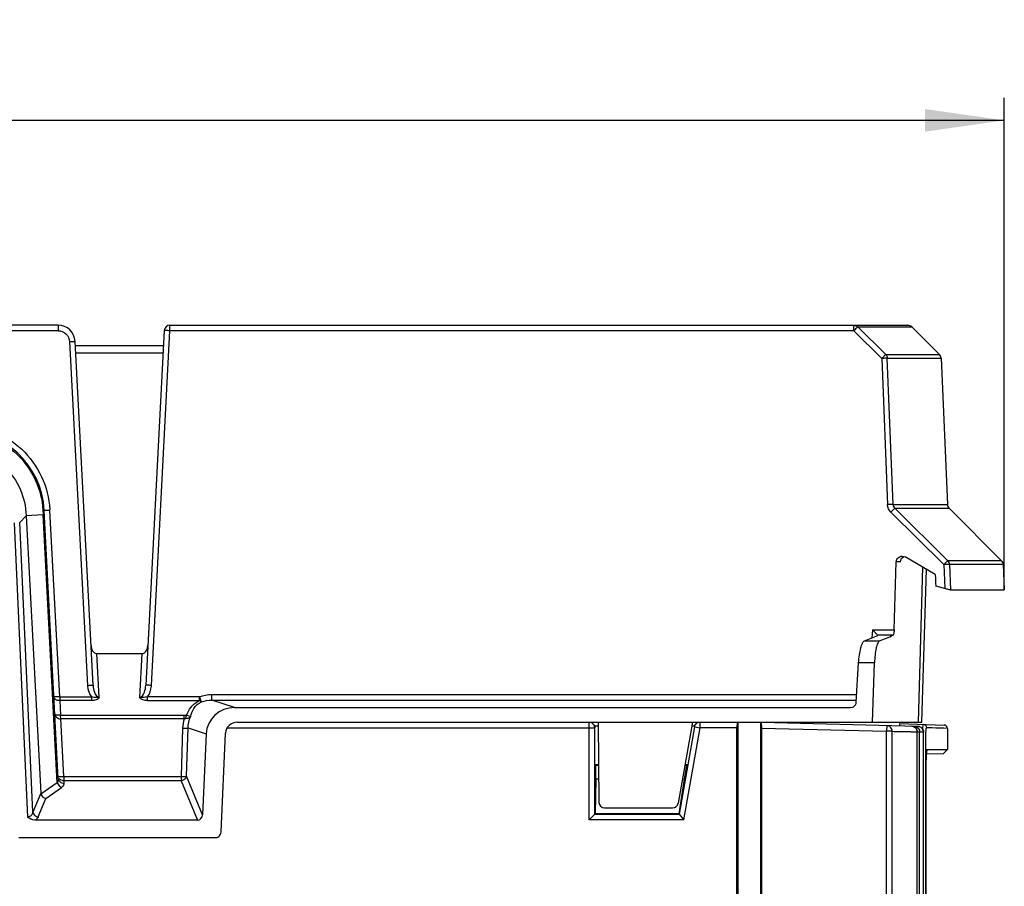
# Model space of a CAD drawing. Header units: millimetres. Extents: x 0 to 594, y 0 to 420.
# Tile 37 of 49: x 337 to 380, y 293 to 331. Entities that reach past the tile are written whole.
import ezdxf

# ---------------------------------------------------------------- set-up
doc = ezdxf.new("R2010")
doc.units = ezdxf.units.MM
doc.header["$LTSCALE"] = 32.67
doc.layers.get('0').update_dxf_attribs({"linetype": 'CONTINUOUS'})
doc.styles.get("Standard").update_dxf_attribs({"font": 'txt', "width": 0.8})
doc.dimstyles.new('DIMSTYLE_2', dxfattribs={"dimtxt": 3.5, "dimasz": 3.5, "dimexe": 1, "dimexo": 0, "dimgap": 0.875, "dimtad": 1, "dimlfac": 2, "dimdsep": 46, "dimtxsty": 'STANDARD', "dimblk": '_FILLED', "dimblk1": '_FILLED', "dimblk2": '_FILLED', "dimcen": 0.09, "dimclrt": 5, "dimadec": 0, "dimazin": 0, "dimtp": 0.5, "dimtm": 0.5, "dimtfac": 1, "dimtofl": 0, "dimtmove": 0, "dimatfit": 3, "dimldrblk": '_FILLED', "dimfxl": 1, "dimtolj": 1, "dimarcsym": 0})
doc.dimstyles.new('DIMSTYLE_3', dxfattribs={"dimtxt": 3.5, "dimasz": 3.5, "dimexe": 1, "dimexo": 0, "dimgap": 0.875, "dimtad": 1, "dimdec": 0, "dimlfac": 2, "dimdsep": 46, "dimtxsty": 'STANDARD', "dimblk": '_FILLED', "dimblk1": '_FILLED', "dimblk2": '_FILLED', "dimcen": 0.09, "dimclrt": 5, "dimadec": 0, "dimazin": 0, "dimtp": 0.5, "dimtm": 0.5, "dimtfac": 1, "dimtdec": 0, "dimtofl": 0, "dimtmove": 0, "dimatfit": 3, "dimldrblk": '_FILLED', "dimfxl": 1, "dimtolj": 1, "dimarcsym": 0})

# ---------------------------------------------------------------- blocks, each defined once
blk = doc.blocks.new('_FILLED')
at = {"color": 0, "linetype": 'BYBLOCK'}
blk.add_solid([(0, 0), (-1, 0.143), (-1, -0.143)], dxfattribs=at)
blk = doc.blocks.new('*D4')
at = {"color": 2, "linetype": 'CONTINUOUS'}
for p, q in [((283.078, 317.693), (264.861, 317.693)), ((265.861, 317.693), (265.861, 237.693)), ((265.861, 157.693), (265.861, 237.693)), ((371.492, 157.693), (264.861, 157.693))]:
    blk.add_line(p, q, dxfattribs=at)
at = {"color": 2, "linetype": 'CONTINUOUS', "xscale": 3.5, "yscale": 3.5, "zscale": 3.5}
for p, rotation in [((265.861, 317.693), 90), ((265.861, 157.693), 270)]:
    blk.add_blockref('_FILLED', p, dxfattribs=dict(at, rotation=rotation))
at = {"color": 5, "linetype": 'CONTINUOUS', "insert": (261.486, 237.693), "char_height": 3.5, "width": 8.4, "attachment_point": 2, "rotation": 90, "line_spacing_factor": 0.9}
blk.add_mtext('320', dxfattribs=at)
blk = doc.blocks.new('*D5')
at = {"color": 2, "linetype": 'CONTINUOUS'}
for p, q in [((282.729, 311.796), (282.729, 327.723)), ((380.499, 306.032), (380.499, 327.723)), ((282.729, 326.723), (331.614, 326.723)), ((380.499, 326.723), (331.614, 326.723))]:
    blk.add_line(p, q, dxfattribs=at)
at = {"color": 2, "linetype": 'CONTINUOUS', "xscale": 3.5, "yscale": 3.5, "zscale": 3.5, "rotation": 180}
blk.add_blockref('_FILLED', (282.729, 326.723), dxfattribs=at)
at = {"color": 2, "linetype": 'CONTINUOUS', "xscale": 3.5, "yscale": 3.5, "zscale": 3.5}
blk.add_blockref('_FILLED', (380.499, 326.723), dxfattribs=at)
at = {"color": 5, "linetype": 'CONTINUOUS', "insert": (331.614, 331.098), "char_height": 3.5, "width": 8.4, "attachment_point": 2, "line_spacing_factor": 0.9}
blk.add_mtext('196', dxfattribs=at)

msp = doc.modelspace()

# ---------------------------------------------------------------- linework, layer by layer
at = {"color": 7, "linetype": 'CONTINUOUS'}
for p, q in [((338.7978, 317.6932), (283.0778, 317.6932)), ((343.7262, 317.6932), (376.2455, 317.6932)), ((343.4766, 317.4563), (342.6574, 301.8262)), ((375.2716, 316.4019), (374.0383, 317.62)), ((376.4225, 317.62), (377.6406, 316.4019)), ((340.3411, 301.8262), (339.5468, 316.9824)), ((339.5567, 316.7932), (343.4418, 316.7932)), ((343.4246, 316.4656), (339.5739, 316.4656)), ((375.5981, 309.7903), (375.3434, 316.236)), ((377.7136, 316.236), (377.995, 309.7903)), ((338.1256, 309.5337), (338.1354, 309.3547)), ((338.8042, 297.7146), (338.1851, 309.5272)), ((378.0111, 307.315), (375.6733, 309.6245)), ((378.068, 309.6245), (380.3775, 307.315)), ((338.1367, 309.3365), (337.3872, 309.2972)), ((337.3872, 309.2972), (338.0281, 297.0676)), ((338.1354, 309.3547), (338.1367, 309.3365)), ((375.6455, 304.2751), (375.7401, 307.2698)), ((375.9971, 307.5137), (376.1243, 307.4792)), ((377.454, 306.7091), (376.1243, 307.4792)), ((380.3775, 307.315), (378.0111, 307.315)), ((376.9009, 307.0294), (376.704, 300.1932)), ((376.8669, 300.1932), (377.0672, 306.9331)), ((378.0828, 307.1492), (378.127, 306.0308)), ((380.4504, 307.1491), (378.0829, 307.1492)), ((380.4504, 307.1491), (380.4992, 306.0327)), ((377.8791, 306.086), (377.48, 306.1929)), ((378.1265, 306.0296), (378.8311, 306.0294)), ((378.8311, 306.0294), (379.4903, 306.03)), ((379.4903, 306.03), (379.9574, 306.031)), ((379.9574, 306.031), (380.0579, 306.0313)), ((380.0579, 306.0313), (380.4991, 306.0327)), ((340.5092, 303.2192), (342.4894, 303.2192)), ((373.9771, 301.0876), (374.0795, 302.809)), ((374.6921, 300.1932), (374.7774, 302.809)), ((346.576, 300.8447), (373.7147, 300.8447)), ((373.7147, 300.8447), (373.8094, 300.8627)), ((344.3539, 300.3526), (338.9144, 300.3465)), ((339.0484, 297.8097), (338.9144, 300.3465)), ((346.6872, 300.1932), (376.8669, 300.1932)), ((362.4495, 300.0432), (362.5993, 300.0432)), ((362.5993, 300.1932), (362.63, 296.666)), ((366.7493, 300.1932), (366.12, 296.6248)), ((366.7493, 300.0432), (366.8442, 300.0432)), ((368.7052, 203.9432), (368.7052, 299.9432)), ((368.7493, 300.1932), (368.7493, 203.6932)), ((369.7493, 300.1932), (369.7493, 203.6932)), ((369.7933, 299.942), (369.7933, 203.9432)), ((376.695, 300.0113), (369.7999, 300.1919)), ((375.8737, 300.1432), (375.8737, 300.0328)), ((375.8737, 300.1432), (377.8544, 300.074)), ((377.198, 299.95), (377.0655, 299.9567)), ((377.3203, 299.95), (377.198, 299.95)), ((377.4775, 299.9416), (377.3203, 299.95)), ((377.5619, 299.9416), (377.4775, 299.9416)), ((377.6093, 299.937), (377.5619, 299.9416)), ((377.6959, 299.937), (377.6093, 299.937)), ((377.838, 299.928), (377.6959, 299.937)), ((377.9886, 299.9244), (377.838, 299.928)), ((377.9993, 299.9242), (377.9886, 299.9244)), ((377.9993, 299.9242), (377.9993, 298.9932)), ((345.3217, 299.6788), (345.1602, 296.1203)), ((345.9757, 295.3588), (346.1735, 299.7185)), ((375.555, 299.7959), (375.5643, 299.7959)), ((375.5643, 299.7959), (375.6404, 299.7936)), ((375.6404, 299.7936), (375.7228, 299.7914)), ((375.7228, 299.7914), (375.7887, 299.79)), ((375.8167, 299.788), (376.1981, 299.7857)), ((376.1981, 299.7857), (376.3724, 299.7807)), ((376.3724, 299.7807), (376.3812, 299.774)), ((376.3812, 299.774), (376.5847, 299.7723)), ((376.5847, 299.7723), (376.6619, 299.7705)), ((376.6643, 205.0465), (376.6643, 299.7692)), ((376.9366, 299.7627), (376.7671, 299.7646)), ((376.9385, 255.416), (376.9385, 299.7623)), ((377.0637, 298.7991), (377.8184, 298.8123)), ((377.1051, 298.9932), (377.0993, 298.9897)), ((377.1051, 298.9932), (377.9993, 298.9932)), ((377.8184, 298.8123), (377.9993, 298.9932)), ((362.6156, 298.322), (362.4704, 298.322)), ((362.4993, 297.6932), (362.4993, 298.2932)), ((362.6158, 298.2932), (362.4993, 298.2932)), ((366.4993, 298.2932), (366.3935, 297.6932)), ((366.4993, 298.2932), (366.4142, 298.2932)), ((366.5336, 298.322), (366.4193, 298.322)), ((377.0532, 255.9932), (377.0532, 298.5432)), ((362.4993, 297.6932), (362.4671, 296.1611)), ((362.6211, 297.6932), (362.4993, 297.6932)), ((366.3935, 297.6932), (366.1559, 296.1611)), ((366.3935, 297.6932), (366.3084, 297.6932)), ((362.88, 296.4182), (365.8738, 296.4182)), ((362.2017, 295.8957), (362.4514, 296.1454)), ((362.4514, 296.1454), (362.4671, 296.1611)), ((366.1559, 296.1611), (362.4671, 296.1611)), ((366.1559, 296.1611), (366.1691, 296.1454)), ((366.1691, 296.1454), (366.3786, 295.8957)), ((344.9349, 295.878), (337.7717, 295.878)), ((337.0623, 295.1165), (345.7504, 295.1165))]:
    msp.add_line(p, q, dxfattribs=at)
at = {"color": 9, "linetype": 'CONTINUOUS'}
for p, q in [((338.7978, 317.6932), (338.7978, 317.4498)), ((343.7262, 317.4498), (343.7262, 317.6932)), ((373.8645, 317.4498), (373.8645, 317.6891)), ((338.7979, 317.4498), (283.0778, 317.4498)), ((342.9071, 301.8196), (343.7262, 317.4498)), ((373.8645, 317.4498), (343.7262, 317.4498)), ((373.8645, 317.4498), (375.0979, 316.2316)), ((374.0383, 317.62), (376.4225, 317.62)), ((339.2971, 316.9759), (340.0914, 301.8196)), ((375.2716, 316.4019), (377.6406, 316.4019)), ((375.0979, 316.2316), (375.3526, 309.786)), ((375.3434, 316.236), (377.7136, 316.236)), ((338.8652, 301.3198), (338.4347, 309.5338)), ((375.4995, 309.4542), (377.8372, 307.1448)), ((375.5981, 309.7903), (377.995, 309.7903)), ((375.6733, 309.6245), (378.068, 309.6245)), ((336.8617, 308.9914), (337.4504, 296.0179)), ((337.1028, 308.9975), (337.3872, 309.2972)), ((337.6823, 296.2288), (337.1028, 308.9975)), ((338.1949, 309.3395), (338.1367, 309.3365)), ((338.7553, 297.5324), (338.1367, 309.3365)), ((375.9219, 307.2698), (375.7401, 307.2698)), ((377.8372, 307.1448), (377.8791, 306.086)), ((374.6884, 304.2751), (374.6675, 303.9175)), ((374.6884, 304.2751), (375.6455, 304.2751)), ((374.3307, 303.779), (375.0015, 303.779)), ((375.5955, 304.0326), (374.9228, 304.0326)), ((340.6102, 301.2906), (340.5092, 303.2192)), ((342.4894, 303.2192), (342.3883, 301.2906)), ((374.7774, 302.809), (374.0795, 302.809)), ((338.8652, 301.3198), (338.8652, 301.1496)), ((338.8652, 301.3198), (340.2605, 301.3198)), ((340.2605, 301.3198), (340.2605, 301.1496)), ((342.7381, 301.1496), (342.7381, 301.3198)), ((345.0285, 301.3198), (342.7381, 301.3198)), ((345.0285, 301.1496), (345.0285, 301.3198)), ((345.5773, 301.176), (345.5773, 301.4185)), ((345.5773, 301.4185), (373.9968, 301.4185)), ((345.5773, 301.176), (373.9771, 301.176)), ((346.576, 300.8447), (345.5773, 301.176)), ((338.8652, 301.1496), (338.8989, 300.5073)), ((340.2605, 301.1496), (338.8652, 301.1496)), ((342.7381, 301.1496), (345.0285, 301.1496)), ((338.8989, 300.5073), (344.3539, 300.5076)), ((344.3539, 300.3526), (344.3539, 300.5076)), ((344.2802, 299.9351), (344.2187, 297.8097)), ((344.4599, 297.8188), (344.5214, 299.9443)), ((344.5214, 299.9443), (345.3217, 299.6788)), ((346.2491, 299.9432), (362.4514, 299.9432)), ((362.2017, 295.8957), (362.2017, 300.1932)), ((362.4514, 296.1454), (362.4514, 299.9432)), ((366.8464, 299.9866), (366.1691, 296.1454)), ((366.3786, 295.8957), (367.0923, 299.9432)), ((366.8464, 299.9866), (367.0923, 299.9432)), ((367.0923, 299.9432), (367.0923, 300.1932)), ((368.7052, 299.9432), (367.0923, 299.9432)), ((369.7933, 299.942), (375.3094, 299.7975)), ((375.3159, 300.0474), (375.3094, 299.7975)), ((376.5259, 300.0158), (376.5251, 299.9876)), ((375.3094, 205.0465), (375.3094, 299.7975)), ((375.555, 299.7975), (375.3094, 299.7975)), ((375.555, 205.0465), (375.555, 299.7959)), ((376.6643, 299.7692), (376.6619, 299.7697)), ((376.7671, 299.7646), (376.6643, 299.7658)), ((376.7671, 255.3861), (376.7671, 299.7646)), ((376.9385, 299.7623), (376.9366, 299.7627)), ((377.0042, 299.6432), (377.0286, 299.6432)), ((377.0286, 299.6432), (377.0286, 255.6432)), ((339.0484, 297.8097), (339.0484, 297.615)), ((339.0484, 297.8097), (344.2187, 297.8097)), ((344.2187, 297.8097), (344.2187, 297.615)), ((345.1602, 296.1203), (344.4599, 297.8188)), ((338.7553, 297.5324), (338.0375, 297.0196)), ((338.2566, 296.8329), (338.9467, 297.3259)), ((339.0484, 297.615), (339.0538, 297.5112)), ((344.2187, 297.615), (339.0484, 297.615)), ((344.2187, 297.615), (344.9349, 295.878)), ((338.0281, 297.0676), (337.6823, 296.2288)), ((337.9234, 296.0249), (338.2566, 296.8329)), ((362.4514, 296.1454), (366.1691, 296.1454)), ((366.3786, 295.8957), (362.2017, 295.8957))]:
    msp.add_line(p, q, dxfattribs=at)
at = {"color": 7, "linetype": 'CONTINUOUS'}
for centre, radius, start, end in [((338.7978, 316.9432), 0.75, 2.99666, 89.9991), ((343.7262, 317.4432), 0.25, 90.00278, 177), ((376.2457, 317.4432), 0.25, 45, 90.00002), ((377.4638, 316.2251), 0.25, 2.5, 45.00034), ((334.4402, 309.331), 3.75, 2.99996, 90), ((378.2448, 309.8012), 0.25, 182.5, 225.00006), ((380.2007, 307.1382), 0.25, 2.48923, 44.99663), ((368.8988, 318.8986), 16.3047, 291.98069, 294.25014), ((367.0919, 299.9442), 0.2489, 116.66348, 143.4256), ((376.4143, 299.7686), 0.25, 359.99855, 88.49767), ((376.6881, 299.7608), 0.2508, 50.05604, 61.41281), ((377.8493, 299.9241), 0.15, 359.98612, 87.99981), ((379.2771, 299.6431), 2.2485, 176.96452, 179.99737), ((380.6273, 298.5462), 3.5741, 177.31176, 180.04755), ((362.88, 296.6682), 0.25, 180.49945, 269.99963), ((365.8738, 296.6682), 0.25, 270, 350.00026)]:
    msp.add_arc(centre, radius, start, end, dxfattribs=at)
at = {"color": 9, "linetype": 'CONTINUOUS'}
for centre, radius, start, end in [((382.3718, 309.0468), 11.9576, 134.80944, 135.35353), ((334.262, 309.2993), 4.1793, 3.21641, 3.73377), ((341.3504, 301.8971), 1.2613, 183.52025, 184.86411), ((341.5998, 301.9024), 1.3099, 355.07835, 356.37701), ((345.7397, 299.8926), 1.4601, 161.63972, 178.33346), ((376.5212, 299.766), 0.2459, 359.96736, 6.72065)]:
    msp.add_arc(centre, radius, start, end, dxfattribs=at)
at = {"color": 7, "linetype": 'CONTINUOUS'}
for centre, major_axis, ratio, start_param, end_param in [((237.9993, 306.3957), (139.5736, 0), 0.0874896, 6.0672246, 6.08788), ((346.6134, 299.587), (1.1961, -0.511), 0.9607327, 8.2723795, 9.7701934), ((346.6907, 299.6932), (0.5155, -0.0498), 0.9651813, 1.6705654, 3.1907875), ((362.2157, 299.9432), (0.1856, 0.176), 0.9569893, -0.3692673, -0.1956338), ((362.2201, 299.9432), (0.2503, 0), 0.9986295, 0, 0.4115168), ((367.0737, 299.9432), (0.2504, 0), 0.998587, 2.7300758, 2.9673014), ((367.0781, 299.9432), (-0.1857, 0.1759), 0.9563409, -0.4128231, 0.3691964), ((368.7493, 299.9432), (0, 0.25), 0.176327, 0, 1.5707963), ((344.9033, 296.1711), (-0.11, 0.2783), 0.8352867, -3.4605373, -2.0638081)]:
    msp.add_ellipse(centre, major_axis=major_axis, ratio=ratio, start_param=start_param, end_param=end_param, dxfattribs=at)
at = {"color": 9, "linetype": 'CONTINUOUS'}
for points in [[(373.8645, 317.6932), (373.9274, 317.6932), (373.9942, 317.6648), (374.0383, 317.62)], [(375.2716, 316.4019), (375.3139, 316.3589), (375.3408, 316.2962), (375.3434, 316.236)], [(375.4995, 309.4542), (375.4138, 309.5396), (375.3578, 309.6652), (375.3526, 309.786)], [(375.5981, 309.7903), (375.6003, 309.7297), (375.6294, 309.6665), (375.6733, 309.6245)], [(378.0828, 307.1491), (378.0802, 307.2093), (378.0533, 307.272), (378.0111, 307.315)], [(340.0936, 301.7901), (340.1077, 301.6244), (340.1594, 301.4519), (340.2605, 301.3198)], [(342.7381, 301.3198), (342.8389, 301.4521), (342.8906, 301.6243), (342.9049, 301.79)], [(345.0285, 301.3198), (345.2026, 301.3848), (345.3914, 301.4186), (345.5773, 301.4185)], [(345.1146, 301.0956), (345.2615, 301.1495), (345.4207, 301.1767), (345.5773, 301.176)], [(344.3539, 300.5076), (344.3893, 300.5075), (344.4249, 300.5039), (344.4593, 300.4955)], [(344.3539, 300.3526), (344.3709, 300.3572), (344.3918, 300.3626), (344.4066, 300.3531)], [(344.5214, 299.9443), (344.5249, 300.1156), (344.5667, 300.2903), (344.6423, 300.4441)], [(362.418, 300.0682), (362.38, 300.1344), (362.3014, 300.1846), (362.2255, 300.192)], [(362.4514, 299.9432), (362.4514, 299.9863), (362.4394, 300.0308), (362.418, 300.0682)], [(376.4209, 300.0185), (376.4629, 300.0174), (376.5059, 300.0046), (376.5419, 299.9829)], [(376.5259, 300.0158), (376.5662, 300.0147), (376.6074, 300.0029), (376.6425, 299.9828)], [(376.5419, 299.9829), (376.612, 299.9406), (376.662, 299.8505), (376.6619, 299.7686)], [(376.6425, 299.9828), (376.6806, 299.961), (376.7137, 299.9273), (376.7351, 299.8889)], [(376.695, 300.0113), (376.7367, 300.0102), (376.7792, 299.9978), (376.815, 299.9765)], [(376.7351, 299.8889), (376.7511, 299.8601), (376.7616, 299.8275), (376.7654, 299.7948)], [(376.8504, 299.9509), (376.9026, 299.9057), (376.9363, 299.8317), (376.9366, 299.7627)], [(338.8042, 297.7146), (338.8053, 297.6925), (338.8043, 297.6701), (338.8008, 297.6482)], [(338.9239, 297.8061), (338.9654, 297.8062), (339.0069, 297.8075), (339.0484, 297.8097)], [(338.7842, 297.5864), (338.7767, 297.5674), (338.7669, 297.5492), (338.7553, 297.5324)], [(338.8008, 297.6482), (338.7976, 297.6271), (338.7921, 297.6062), (338.7842, 297.5864)]]:
    msp.add_open_spline(points, degree=3, dxfattribs=at)
for points, knots in [([(338.7979, 317.4498), (338.9214, 317.4475), (339.1791, 317.3515), (339.2885, 317.0991), (339.2971, 316.9759)], [0, 0, 0, 0, 0.500059, 1, 1, 1, 1]), ([(343.7262, 317.4498), (343.6945, 317.4514), (343.6359, 317.4541), (343.566, 317.457), (343.522, 317.4574), (343.4974, 317.4587), (343.4866, 317.4564), (343.4767, 317.458), (343.4766, 317.4563)], [0, 0, 0, 0, 0.3818764, 0.7065617, 0.8307706, 0.922951, 0.9799525, 1, 1, 1, 1]), ([(374.0383, 317.62), (374.0344, 317.617), (374.0028, 317.5874), (373.9719, 317.5572), (373.9447, 317.5302)], [0, 0, 0, 0, 0.1126996, 1, 1, 1, 1]), ([(339.2971, 316.9759), (339.3289, 316.9776), (339.3875, 316.9802), (339.4573, 316.9832), (339.5014, 316.9836), (339.5259, 316.9848), (339.5368, 316.9825), (339.5467, 316.9841), (339.5468, 316.9824)], [0, 0, 0, 0, 0.3818691, 0.7065492, 0.8307563, 0.9229362, 0.9799402, 1, 1, 1, 1]), ([(375.0979, 316.2316), (375.1168, 316.2507), (375.1732, 316.3068), (375.2282, 316.3644), (375.268, 316.3989)], [0, 0, 0, 0, 0.3379076, 1, 1, 1, 1]), ([(375.3434, 316.236), (375.3148, 316.2388), (375.2327, 316.2349), (375.151, 316.2337), (375.0979, 316.2316)], [0, 0, 0, 0, 0.3501872, 1, 1, 1, 1]), ([(334.4708, 313.3242), (334.9684, 313.3186), (335.9722, 313.1239), (337.2559, 312.2965), (338.1515, 311.0595), (338.4, 310.0678), (338.4324, 309.5714)], [0, 0, 0, 0, 0.2500487, 0.5000534, 0.7500267, 1, 1, 1, 1]), ([(334.4497, 313.0219), (334.9119, 313.0179), (335.8446, 312.8371), (337.0391, 312.0705), (337.8688, 310.9176), (338.0958, 309.9952), (338.1256, 309.5337)], [0, 0, 0, 0, 0.2499041, 0.4998926, 0.7499449, 1, 1, 1, 1]), ([(338.1256, 309.5337), (338.1403, 309.5334), (338.1541, 309.5297), (338.1848, 309.5326), (338.1851, 309.5272)], [0, 0, 0, 0, 0.733021, 1, 1, 1, 1]), ([(338.1943, 309.526), (338.192, 309.5261), (338.1898, 309.5267), (338.1851, 309.5264), (338.1851, 309.5272)], [0, 0, 0, 0, 0.7354866, 1, 1, 1, 1]), ([(338.4347, 309.5338), (338.4082, 309.5324), (338.3281, 309.529), (338.2479, 309.5237), (338.1943, 309.526)], [0, 0, 0, 0, 0.3307771, 1, 1, 1, 1]), ([(375.5981, 309.7903), (375.5696, 309.7932), (375.4874, 309.7893), (375.4057, 309.7881), (375.3526, 309.786)], [0, 0, 0, 0, 0.3501889, 1, 1, 1, 1]), ([(375.6733, 309.6245), (375.6517, 309.6081), (375.596, 309.5485), (375.5374, 309.4927), (375.4995, 309.4542)], [0, 0, 0, 0, 0.3338683, 1, 1, 1, 1]), ([(377.8372, 307.1448), (377.8752, 307.1832), (377.9338, 307.239), (377.9894, 307.2988), (378.0111, 307.315)], [0, 0, 0, 0, 0.6661269, 1, 1, 1, 1]), ([(378.0828, 307.1492), (378.0543, 307.1521), (377.9722, 307.1481), (377.8904, 307.1469), (377.8372, 307.1448)], [0, 0, 0, 0, 0.3495578, 1, 1, 1, 1]), ([(340.0914, 301.8196), (340.1232, 301.8213), (340.1818, 301.824), (340.2516, 301.8269), (340.2956, 301.8273), (340.3202, 301.8286), (340.3311, 301.8262), (340.341, 301.8279), (340.3411, 301.8262)], [0, 0, 0, 0, 0.381741, 0.7063107, 0.830571, 0.9228002, 0.9798993, 1, 1, 1, 1]), ([(340.3411, 301.8262), (340.3466, 301.7214), (340.3739, 301.5297), (340.5077, 301.2971), (340.6102, 301.2906)], [0, 0, 0, 0, 0.5054677, 1, 1, 1, 1]), ([(342.3883, 301.2906), (342.4908, 301.2975), (342.6247, 301.5294), (342.6519, 301.7214), (342.6574, 301.8262)], [0, 0, 0, 0, 0.4945934, 1, 1, 1, 1]), ([(342.9071, 301.8196), (342.8753, 301.8213), (342.8167, 301.824), (342.7469, 301.8269), (342.7028, 301.8273), (342.6783, 301.8286), (342.6674, 301.8262), (342.6575, 301.8279), (342.6574, 301.8262)], [0, 0, 0, 0, 0.3818766, 0.706562, 0.8307709, 0.9229513, 0.9799528, 1, 1, 1, 1]), ([(338.8652, 301.3198), (338.8334, 301.3181), (338.7748, 301.3155), (338.705, 301.3125), (338.6609, 301.3121), (338.6364, 301.3109), (338.6256, 301.3132), (338.6157, 301.3116), (338.6156, 301.3133)], [0, 0, 0, 0, 0.3818827, 0.7065668, 0.8307741, 0.9229529, 0.9799532, 1, 1, 1, 1]), ([(338.8652, 301.1496), (338.8055, 301.148), (338.6939, 301.1673), (338.618, 301.2663), (338.6156, 301.3133)], [0, 0, 0, 0, 0.5592491, 1, 1, 1, 1]), ([(340.6102, 301.2906), (340.5815, 301.2849), (340.4638, 301.2815), (340.343, 301.2887), (340.2605, 301.3198)], [0, 0, 0, 0, 0.2492989, 1, 1, 1, 1]), ([(340.6102, 301.2906), (340.5909, 301.2344), (340.4547, 301.1636), (340.3305, 301.1542), (340.2605, 301.1496)], [0, 0, 0, 0, 0.4583539, 1, 1, 1, 1]), ([(342.7381, 301.3198), (342.7098, 301.3091), (342.596, 301.2766), (342.4752, 301.2797), (342.3883, 301.2906)], [0, 0, 0, 0, 0.2565664, 1, 1, 1, 1]), ([(342.7381, 301.1496), (342.6679, 301.1534), (342.5442, 301.1641), (342.4069, 301.2343), (342.3883, 301.2906)], [0, 0, 0, 0, 0.5422216, 1, 1, 1, 1]), ([(345.1146, 301.0956), (345.1107, 301.1044), (345.0817, 301.179), (345.0532, 301.2538), (345.0285, 301.3198)], [0, 0, 0, 0, 0.1200743, 1, 1, 1, 1]), ([(344.4593, 300.4955), (344.5037, 300.6268), (344.6386, 300.8981), (344.8855, 301.0845), (345.0285, 301.1496)], [0, 0, 0, 0, 0.4685444, 1, 1, 1, 1]), ([(344.6423, 300.4441), (344.6629, 300.5691), (344.7538, 300.8405), (344.9792, 301.0307), (345.1146, 301.0956)], [0, 0, 0, 0, 0.4576663, 1, 1, 1, 1]), ([(345.1146, 301.0956), (345.1081, 301.0959), (345.0741, 301.1038), (345.0467, 301.1284), (345.0285, 301.1496)], [0, 0, 0, 0, 0.1894709, 1, 1, 1, 1]), ([(338.656, 300.5426), (338.6585, 300.4933), (338.7281, 300.3817), (338.8484, 300.3517), (338.9144, 300.3465)], [0, 0, 0, 0, 0.4268126, 1, 1, 1, 1]), ([(338.8989, 300.5073), (338.839, 300.5039), (338.7588, 300.5063), (338.6818, 300.5205), (338.6563, 300.5351), (338.656, 300.5426)], [0, 0, 0, 0, 0.7171998, 0.9108918, 1, 1, 1, 1]), ([(338.9136, 300.3465), (338.915, 300.3613), (338.9098, 300.4155), (338.9005, 300.4685), (338.8989, 300.5076)], [0, 0, 0, 0, 0.2759588, 1, 1, 1, 1]), ([(344.4102, 300.3572), (344.4137, 300.3701), (344.4272, 300.4172), (344.4438, 300.4635), (344.4593, 300.4955)], [0, 0, 0, 0, 0.2735003, 1, 1, 1, 1]), ([(344.6423, 300.4441), (344.6159, 300.4146), (344.5454, 300.361), (344.4555, 300.351), (344.4102, 300.3572)], [0, 0, 0, 0, 0.4639597, 1, 1, 1, 1]), ([(344.6423, 300.4441), (344.6203, 300.4482), (344.5596, 300.4667), (344.4975, 300.4808), (344.4593, 300.4955)], [0, 0, 0, 0, 0.3530946, 1, 1, 1, 1]), ([(344.2802, 299.9351), (344.3308, 299.9336), (344.4107, 299.9351), (344.4926, 299.9359), (344.5214, 299.9443)], [0, 0, 0, 0, 0.628241, 1, 1, 1, 1]), ([(375.555, 299.7975), (375.555, 299.8601), (375.5056, 299.9899), (375.3777, 300.0458), (375.3159, 300.0474)], [0, 0, 0, 0, 0.5030754, 1, 1, 1, 1]), ([(376.9077, 300.0716), (376.9059, 300.062), (376.8979, 300.0083), (376.8941, 299.9542), (376.8916, 299.91)], [0, 0, 0, 0, 0.1820466, 1, 1, 1, 1]), ([(376.9218, 300.1066), (376.918, 300.1067), (376.9115, 300.0909), (376.9094, 300.0805), (376.9077, 300.0716)], [0, 0, 0, 0, 0.2947562, 1, 1, 1, 1]), ([(376.9218, 300.1066), (376.959, 300.1053), (377.0355, 300.0719), (377.0655, 299.9942), (377.0655, 299.9567)], [0, 0, 0, 0, 0.4986207, 1, 1, 1, 1]), ([(338.7987, 297.8184), (338.7989, 297.815), (338.8148, 297.8117), (338.851, 297.8062), (338.8934, 297.806), (338.9239, 297.8061)], [0, 0, 0, 0, 0.0803885, 0.2799286, 1, 1, 1, 1]), ([(338.8042, 297.7146), (338.807, 297.6598), (338.8713, 297.5452), (338.9931, 297.5104), (339.0538, 297.5112)], [0, 0, 0, 0, 0.4749061, 1, 1, 1, 1]), ([(339.0484, 297.615), (339.0264, 297.6147), (338.9436, 297.6226), (338.863, 297.672), (338.8299, 297.7235)], [0, 0, 0, 0, 0.26372, 1, 1, 1, 1]), ([(344.4599, 297.8188), (344.4496, 297.7663), (344.3843, 297.6655), (344.2754, 297.6208), (344.2187, 297.615)], [0, 0, 0, 0, 0.4840949, 1, 1, 1, 1]), ([(344.2187, 297.8097), (344.2693, 297.8082), (344.3493, 297.8097), (344.4312, 297.8104), (344.4599, 297.8188)], [0, 0, 0, 0, 0.6285969, 1, 1, 1, 1]), ([(338.7553, 297.5324), (338.7775, 297.4629), (338.8399, 297.3781), (338.9252, 297.3334), (338.9467, 297.3259)], [0, 0, 0, 0, 0.7619634, 1, 1, 1, 1]), ([(339.0538, 297.5112), (339.0545, 297.4948), (339.0478, 297.4207), (338.993, 297.3588), (338.9467, 297.3259)], [0, 0, 0, 0, 0.2237836, 1, 1, 1, 1]), ([(337.6823, 296.2288), (337.6734, 296.1783), (337.626, 296.07), (337.5104, 296.0176), (337.4504, 296.0179)], [0, 0, 0, 0, 0.4607948, 1, 1, 1, 1]), ([(337.6823, 296.2288), (337.6925, 296.1763), (337.7579, 296.0755), (337.8667, 296.0308), (337.9234, 296.0249)], [0, 0, 0, 0, 0.483955, 1, 1, 1, 1]), ([(337.9234, 296.0249), (337.9174, 296.0108), (337.8827, 295.948), (337.8215, 295.9033), (337.7717, 295.878)], [0, 0, 0, 0, 0.2155635, 1, 1, 1, 1])]:
    msp.add_open_spline(points, degree=3, knots=knots, dxfattribs=at)
at = {"color": 7, "linetype": 'CONTINUOUS'}
for points, knots in [([(334.2523, 312.2722), (334.6503, 312.2782), (335.4575, 312.1465), (336.4994, 311.5001), (337.1986, 310.4935), (337.373, 309.6947), (337.3872, 309.2972)], [0, 0, 0, 0, 0.2501115, 0.5001297, 0.7500764, 1, 1, 1, 1]), ([(375.7401, 307.2698), (375.742, 307.3335), (375.8004, 307.4641), (375.9333, 307.5142), (375.9971, 307.5137)], [0, 0, 0, 0, 0.4996436, 1, 1, 1, 1]), ([(377.454, 306.7091), (377.4561, 306.666), (377.4709, 306.559), (377.4604, 306.386), (377.4769, 306.2575), (377.48, 306.1929)], [0, 0, 0, 0, 0.2501094, 0.6250207, 1, 1, 1, 1]), ([(378.127, 306.0308), (378.0971, 306.0309), (378.0139, 306.0523), (377.932, 306.0718), (377.8791, 306.086)], [0, 0, 0, 0, 0.3530716, 1, 1, 1, 1]), ([(374.9228, 304.0326), (374.89, 304.0594), (374.8158, 304.1447), (374.7365, 304.2241), (374.6884, 304.2751)], [0, 0, 0, 0, 0.3770012, 1, 1, 1, 1]), ([(375.6455, 304.2751), (375.6437, 304.2196), (375.6378, 304.1436), (375.6174, 304.0656), (375.6044, 304.0366), (375.5955, 304.0326)], [0, 0, 0, 0, 0.662664, 0.8829885, 1, 1, 1, 1]), ([(374.0795, 302.809), (374.0866, 302.9288), (374.1084, 303.1505), (374.1639, 303.4478), (374.2287, 303.6505), (374.2922, 303.7637), (374.3307, 303.779)], [0, 0, 0, 0, 0.3530745, 0.6573009, 0.8781049, 1, 1, 1, 1]), ([(375.0015, 303.779), (374.9638, 303.7637), (374.9031, 303.6499), (374.8444, 303.4475), (374.7969, 303.15), (374.7813, 302.9286), (374.7774, 302.809)], [0, 0, 0, 0, 0.1206351, 0.3409264, 0.6457657, 1, 1, 1, 1]), ([(340.2496, 303.572), (340.2537, 303.4931), (340.2882, 303.338), (340.4326, 303.2192), (340.5092, 303.2192)], [0, 0, 0, 0, 0.5078957, 1, 1, 1, 1]), ([(342.4894, 303.2192), (342.5659, 303.2192), (342.7103, 303.338), (342.7448, 303.4931), (342.7489, 303.572)], [0, 0, 0, 0, 0.4921041, 1, 1, 1, 1]), ([(369.7493, 300.1932), (369.7578, 300.193), (369.7724, 300.1613), (369.7884, 300.0842), (369.7933, 300.0014), (369.7933, 299.942)], [0, 0, 0, 0, 0.0985211, 0.3139842, 1, 1, 1, 1]), ([(377.0479, 299.9144), (377.046, 299.9047), (377.0377, 299.8542), (377.0339, 299.8032), (377.0318, 299.7622)], [0, 0, 0, 0, 0.194796, 1, 1, 1, 1]), ([(377.0655, 299.9567), (377.0607, 299.9566), (377.0532, 299.9376), (377.0501, 299.9249), (377.0479, 299.9144)], [0, 0, 0, 0, 0.3096701, 1, 1, 1, 1]), ([(377.0993, 298.9903), (377.0918, 298.9826), (377.083, 298.9513), (377.0652, 298.861), (377.0601, 298.7768), (377.0571, 298.7138)], [0, 0, 0, 0, 0.1142043, 0.3277023, 1, 1, 1, 1]), ([(345.7504, 295.1165), (345.8097, 295.1165), (345.9337, 295.1745), (345.9729, 295.2989), (345.9757, 295.3588)], [0, 0, 0, 0, 0.4972716, 1, 1, 1, 1])]:
    msp.add_open_spline(points, degree=3, knots=knots, dxfattribs=at)
for points in [[(375.9219, 307.2698), (375.9246, 307.3521), (375.9794, 307.4401), (376.0513, 307.4803)], [(373.8095, 300.8625), (373.861, 300.8823), (373.9082, 300.9205), (373.9377, 300.9671)], [(373.9377, 300.9671), (373.9603, 301.0028), (373.9745, 301.0454), (373.9771, 301.0876)], [(366.8464, 299.9866), (366.8531, 300.0244), (366.8691, 300.0616), (366.892, 300.0925)], [(376.8081, 299.981), (376.7738, 299.9996), (376.734, 300.0103), (376.6951, 300.0113)], [(376.9385, 299.7622), (376.9383, 299.8324), (376.9029, 299.9079), (376.8491, 299.953)], [(375.7887, 299.79), (375.7976, 299.7871), (375.8074, 299.788), (375.8167, 299.788)], [(338.0281, 297.0676), (338.0289, 297.0525), (338.0291, 297.0348), (338.0392, 297.0236)], [(338.0375, 297.0196), (338.0715, 296.9299), (338.1628, 296.8531), (338.2566, 296.8329)], [(337.7717, 295.878), (337.6549, 295.878), (337.5331, 295.9354), (337.4504, 296.0179)]]:
    msp.add_open_spline(points, degree=3, dxfattribs=at)

# ---------------------------------------------------------------- dimensions: what is measured, and where the dimension line sits
at = {"color": 2, "linetype": 'CONTINUOUS'}
dim = msp.add_linear_dim(base=(380.4992, 326.7226), p1=(282.7292, 311.7965), p2=(380.4992, 306.0322), dimstyle='DIMSTYLE_3', dxfattribs=at)
dim.commit()
dim.dimension.update_dxf_attribs({"geometry": '*D5', "text_midpoint": (331.6142, 326.7226), "dimtype": 160})
dim = msp.add_linear_dim(base=(265.8606, 157.6932), p1=(283.0778, 317.6932), p2=(371.4918, 157.6932), angle=270, dimstyle='DIMSTYLE_2', dxfattribs=at)
dim.commit()
dim.dimension.update_dxf_attribs({"geometry": '*D4', "text_midpoint": (265.8606, 237.6932), "dimtype": 160})

doc.saveas('drawing.dxf')
